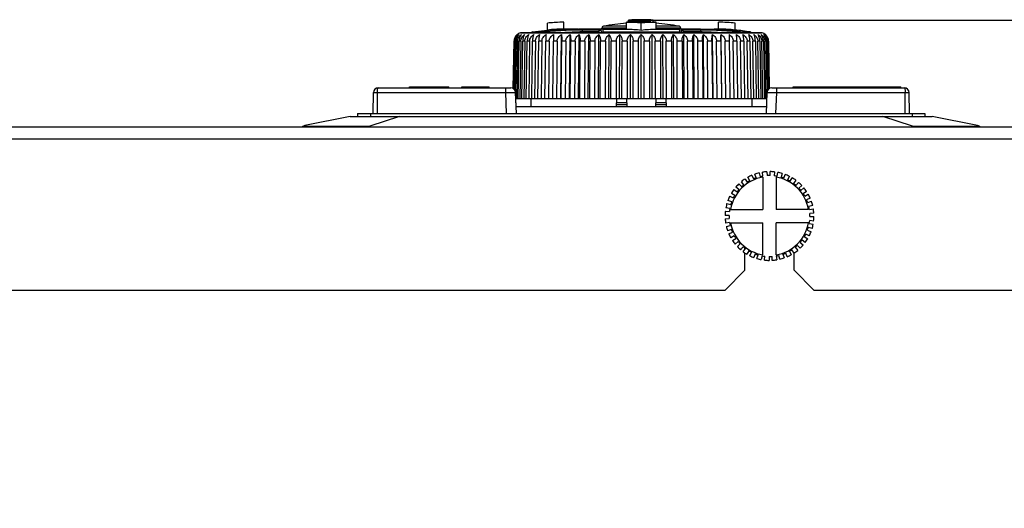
# Model space of a CAD drawing. Header units: millimetres. Extents: x 1117 to 38156, y -1945 to 7303.
# Tile 120 of 256: x 4196 to 4296, y 1199 to 1249. Entities that reach past the tile are written whole.
import ezdxf

# ---------------------------------------------------------------- set-up
doc = ezdxf.new("R2010")
doc.units = ezdxf.units.MM
doc.styles.get("Standard").update_dxf_attribs({"font": 'arial.ttf'})
doc.dimstyles.new('DIMSTYLE_1', dxfattribs={"dimtxt": 4.2, "dimasz": 3.6, "dimexe": 2.5, "dimexo": 0, "dimgap": 1.05, "dimtad": 1, "dimdsep": 46, "dimtxsty": 'Standard', "dimblk": '_FILLED', "dimblk1": '_FILLED', "dimblk2": '_FILLED', "dimcen": 0.09, "dimazin": 2, "dimtp": 0.01, "dimtm": 0.01, "dimtfac": 1, "dimtofl": 0, "dimtmove": 0, "dimatfit": 3, "dimldrblk": '_FILLED', "dimfxl": 0, "dimtolj": 1, "dimarcsym": 0})

# ---------------------------------------------------------------- blocks, each defined once
blk = doc.blocks.new('_FILLED')
at = {"color": 0, "linetype": 'ByBlock'}
blk.add_solid([(0, 0), (-1, 0.167), (-1, -0.167)], dxfattribs=at)
blk = doc.blocks.new('*D75')
at = {"color": 0, "linetype": 'Continuous', "lineweight": -2}
for p, q in [((4260.535, 1248.597), (4383.227, 1248.597)), ((4380.727, 1035.539), (4380.727, 1244.997)), ((4312.935, 1031.939), (4383.227, 1031.939))]:
    blk.add_line(p, q, dxfattribs=at)
at = {"layer": 'Defpoints', "color": 0, "linetype": 'Continuous'}
for p in [(4260.535, 1248.597), (4380.727, 1248.597), (4312.935, 1031.939)]:
    blk.add_point(p, dxfattribs=at)
at = {"color": 0, "linetype": 'Continuous', "lineweight": -2, "xscale": 3.6, "yscale": 3.6, "zscale": 3.6}
for p, rotation in [((4380.727, 1248.597), 90), ((4380.727, 1031.939), 270)]:
    blk.add_blockref('_FILLED', p, dxfattribs=dict(at, rotation=rotation))
at = {"color": 0, "linetype": 'Continuous', "insert": (4374.077, 1150.642), "char_height": 4.2, "width": 74.025, "attachment_point": 2, "rotation": 90, "line_spacing_factor": 0.9}
blk.add_mtext('\\A1;216.66', dxfattribs=at)

msp = doc.modelspace()

# ---------------------------------------------------------------- linework, layer by layer
at = {"linetype": 'Continuous'}
for p, q in [((4258.035, 1248.384), (4258.035, 1248.589)), ((4260.269, 1248.485), (4260.269, 1248.563)), ((4260.269, 1248.379), (4260.269, 1248.447)), ((4260.535, 1248.382), (4260.535, 1248.597)), ((4248.302, 1247.392), (4249.835, 1247.593)), ((4249.835, 1247.593), (4249.835, 1248.296)), ((4251.501, 1247.686), (4251.501, 1248.386)), ((4251.932, 1247.693), (4253.034, 1247.693)), ((4253.338, 1247.619), (4253.346, 1247.402)), ((4253.473, 1247.69), (4253.341, 1247.692)), ((4253.669, 1247.687), (4253.473, 1247.69)), ((4254.125, 1247.679), (4253.669, 1247.687)), ((4254.371, 1247.674), (4254.125, 1247.679)), ((4254.521, 1247.672), (4254.371, 1247.674)), ((4254.659, 1247.67), (4254.521, 1247.672)), ((4254.786, 1247.67), (4254.659, 1247.67)), ((4254.9, 1247.67), (4254.786, 1247.67)), ((4255.002, 1247.671), (4254.9, 1247.67)), ((4255.25, 1247.619), (4254.998, 1247.402)), ((4255.092, 1247.672), (4255.002, 1247.671)), ((4255.226, 1247.617), (4255.246, 1247.619)), ((4255.265, 1247.678), (4255.235, 1247.677)), ((4255.284, 1247.644), (4255.25, 1247.619)), ((4257.835, 1247.775), (4255.335, 1247.775)), ((4255.335, 1247.682), (4255.335, 1247.775)), ((4255.45, 1247.693), (4257.835, 1247.693)), ((4257.835, 1247.971), (4255.497, 1247.971)), ((4257.835, 1247.686), (4257.835, 1248.386)), ((4259.335, 1247.593), (4259.335, 1248.296)), ((4260.835, 1247.686), (4260.835, 1248.386)), ((4263.173, 1247.971), (4260.835, 1247.971)), ((4263.335, 1247.775), (4260.835, 1247.775)), ((4260.835, 1247.693), (4263.222, 1247.693)), ((4263.335, 1247.682), (4263.335, 1247.775)), ((4263.421, 1247.619), (4263.673, 1247.402)), ((4263.805, 1247.67), (4263.698, 1247.67)), ((4263.925, 1247.67), (4263.805, 1247.67)), ((4264.058, 1247.671), (4263.925, 1247.67)), ((4264.203, 1247.673), (4264.058, 1247.671)), ((4264.359, 1247.675), (4264.203, 1247.673)), ((4264.989, 1247.687), (4264.359, 1247.675)), ((4265.188, 1247.69), (4264.989, 1247.687)), ((4265.329, 1247.692), (4265.188, 1247.69)), ((4265.333, 1247.619), (4265.324, 1247.402)), ((4265.329, 1247.692), (4265.609, 1247.693)), ((4265.609, 1247.693), (4266.739, 1247.693)), ((4267.17, 1247.686), (4267.17, 1248.386)), ((4268.835, 1247.593), (4268.835, 1248.296)), ((4246.357, 1241.659), (4246.44, 1246.458)), ((4246.464, 1246.458), (4246.38, 1241.645)), ((4246.431, 1241.612), (4246.516, 1246.458)), ((4246.464, 1246.458), (4246.44, 1246.458)), ((4246.585, 1246.458), (4246.5, 1241.528)), ((4246.585, 1246.458), (4246.516, 1246.458)), ((4246.599, 1241.269), (4246.688, 1246.458)), ((4246.803, 1246.458), (4246.688, 1246.458)), ((4246.803, 1246.458), (4246.705, 1240.639)), ((4246.859, 1240.639), (4246.957, 1246.458)), ((4247.116, 1246.458), (4246.957, 1246.458)), ((4247.116, 1246.458), (4247.021, 1240.639)), ((4247.078, 1247.305), (4247.135, 1247.313)), ((4271.593, 1247.305), (4247.078, 1247.305)), ((4247.135, 1247.313), (4271.535, 1247.313)), ((4247.225, 1240.639), (4247.32, 1246.458)), ((4247.523, 1246.458), (4247.32, 1246.458)), ((4247.523, 1246.458), (4247.43, 1240.639)), ((4247.683, 1240.639), (4247.775, 1246.458)), ((4248.019, 1246.458), (4247.775, 1246.458)), ((4248.019, 1246.458), (4247.931, 1240.639)), ((4248.229, 1240.639), (4248.317, 1246.458)), ((4248.302, 1247.392), (4249.018, 1247.392)), ((4248.601, 1246.458), (4248.317, 1246.458)), ((4248.601, 1246.458), (4248.518, 1240.639)), ((4248.86, 1240.639), (4248.944, 1246.458)), ((4249.266, 1246.458), (4248.944, 1246.458)), ((4249.059, 1247.313), (4249.047, 1247.334)), ((4249.266, 1246.458), (4249.188, 1240.639)), ((4249.571, 1240.639), (4249.649, 1246.458)), ((4250.006, 1246.458), (4249.649, 1246.458)), ((4250.006, 1246.458), (4249.935, 1240.639)), ((4250.356, 1240.639), (4250.428, 1246.458)), ((4250.436, 1247.125), (4250.428, 1246.458)), ((4250.818, 1246.458), (4250.428, 1246.458)), ((4250.818, 1246.458), (4250.753, 1240.639)), ((4251.173, 1240.639), (4251.246, 1247.125)), ((4251.21, 1240.639), (4251.275, 1246.458)), ((4251.695, 1246.458), (4251.275, 1246.458)), ((4251.695, 1246.458), (4251.637, 1240.639)), ((4252.052, 1240.639), (4252.117, 1247.125)), ((4252.125, 1240.639), (4252.183, 1246.458)), ((4252.63, 1246.458), (4252.183, 1246.458)), ((4252.63, 1246.458), (4252.579, 1240.639)), ((4252.986, 1240.639), (4253.043, 1247.125)), ((4253.095, 1240.639), (4253.146, 1246.458)), ((4253.615, 1246.458), (4253.146, 1246.458)), ((4253.615, 1246.458), (4253.573, 1240.639)), ((4253.969, 1240.639), (4254.017, 1247.125)), ((4254.113, 1240.639), (4254.156, 1246.458)), ((4254.645, 1246.458), (4254.156, 1246.458)), ((4254.645, 1246.458), (4254.61, 1240.639)), ((4254.992, 1240.639), (4255.031, 1247.125)), ((4255.171, 1240.639), (4255.205, 1246.458)), ((4255.71, 1246.458), (4255.205, 1246.458)), ((4255.263, 1247.334), (4255.233, 1247.313)), ((4255.427, 1247.392), (4263.244, 1247.392)), ((4255.71, 1246.458), (4255.684, 1240.639)), ((4256.049, 1240.639), (4256.078, 1247.125)), ((4256.26, 1240.639), (4256.286, 1246.458)), ((4256.803, 1246.458), (4256.286, 1246.458)), ((4256.803, 1246.458), (4256.785, 1240.639)), ((4257.13, 1240.639), (4257.15, 1247.125)), ((4257.372, 1240.639), (4257.39, 1246.458)), ((4257.914, 1246.458), (4257.39, 1246.458)), ((4257.914, 1246.458), (4257.906, 1240.639)), ((4258.229, 1240.639), (4258.239, 1247.125)), ((4258.5, 1240.639), (4258.509, 1246.458)), ((4259.037, 1246.458), (4258.509, 1246.458)), ((4259.037, 1246.458), (4259.037, 1240.639)), ((4259.335, 1240.639), (4259.335, 1247.125)), ((4260.162, 1246.458), (4259.634, 1246.458)), ((4259.634, 1240.639), (4259.634, 1246.458)), ((4260.162, 1246.458), (4260.171, 1240.639)), ((4260.442, 1240.639), (4260.432, 1247.125)), ((4261.281, 1246.458), (4260.756, 1246.458)), ((4260.765, 1240.639), (4260.756, 1246.458)), ((4261.281, 1246.458), (4261.299, 1240.639)), ((4261.54, 1240.639), (4261.521, 1247.125)), ((4262.385, 1246.458), (4261.868, 1246.458)), ((4261.886, 1240.639), (4261.868, 1246.458)), ((4262.385, 1246.458), (4262.411, 1240.639)), ((4262.622, 1240.639), (4262.593, 1247.125)), ((4263.466, 1246.458), (4262.961, 1246.458)), ((4262.987, 1240.639), (4262.961, 1246.458)), ((4263.438, 1247.313), (4263.408, 1247.334)), ((4263.466, 1246.458), (4263.5, 1240.639)), ((4263.678, 1240.639), (4263.64, 1247.125)), ((4264.515, 1246.458), (4264.026, 1246.458)), ((4264.061, 1240.639), (4264.026, 1246.458)), ((4264.515, 1246.458), (4264.558, 1240.639)), ((4264.702, 1240.639), (4264.654, 1247.125)), ((4265.525, 1246.458), (4265.055, 1246.458)), ((4265.098, 1240.639), (4265.055, 1246.458)), ((4265.525, 1246.458), (4265.575, 1240.639)), ((4265.685, 1240.639), (4265.628, 1247.125)), ((4266.487, 1246.458), (4266.041, 1246.458)), ((4266.092, 1240.639), (4266.041, 1246.458)), ((4266.487, 1246.458), (4266.546, 1240.639)), ((4266.619, 1240.639), (4266.554, 1247.125)), ((4267.396, 1246.458), (4266.976, 1246.458)), ((4267.034, 1240.639), (4266.976, 1246.458)), ((4267.396, 1246.458), (4267.461, 1240.639)), ((4267.498, 1240.639), (4267.425, 1247.125)), ((4268.243, 1246.458), (4267.853, 1246.458)), ((4267.918, 1240.639), (4267.853, 1246.458)), ((4268.234, 1247.125), (4268.314, 1240.639)), ((4269.022, 1246.458), (4268.664, 1246.458)), ((4268.736, 1240.639), (4268.664, 1246.458)), ((4269.022, 1246.458), (4269.1, 1240.639)), ((4269.727, 1246.458), (4269.405, 1246.458)), ((4269.483, 1240.639), (4269.405, 1246.458)), ((4269.624, 1247.334), (4269.612, 1247.313)), ((4269.653, 1247.392), (4270.368, 1247.392)), ((4269.727, 1246.458), (4269.811, 1240.639)), ((4270.354, 1246.458), (4270.069, 1246.458)), ((4270.153, 1240.639), (4270.069, 1246.458)), ((4270.354, 1246.458), (4270.442, 1240.639)), ((4270.896, 1246.458), (4270.652, 1246.458)), ((4270.74, 1240.639), (4270.652, 1246.458)), ((4270.896, 1246.458), (4270.988, 1240.639)), ((4271.351, 1246.458), (4271.148, 1246.458)), ((4271.24, 1240.639), (4271.148, 1246.458)), ((4271.351, 1246.458), (4271.446, 1240.639)), ((4271.593, 1247.305), (4271.535, 1247.313)), ((4271.714, 1246.458), (4271.555, 1246.458)), ((4271.65, 1240.639), (4271.555, 1246.458)), ((4271.714, 1246.458), (4271.812, 1240.639)), ((4271.983, 1246.458), (4271.868, 1246.458)), ((4271.966, 1240.639), (4271.868, 1246.458)), ((4271.983, 1246.458), (4272.072, 1241.269)), ((4272.155, 1246.458), (4272.086, 1246.458)), ((4272.171, 1241.528), (4272.086, 1246.458)), ((4272.155, 1246.458), (4272.24, 1241.612)), ((4272.23, 1246.458), (4272.207, 1246.458)), ((4272.291, 1241.645), (4272.207, 1246.458)), ((4272.23, 1246.458), (4272.314, 1241.659)), ((4232.69, 1241.739), (4246.1, 1241.739)), ((4235.856, 1241.839), (4239.835, 1241.839)), ((4235.856, 1241.739), (4235.856, 1241.839)), ((4236.856, 1241.739), (4236.856, 1241.839)), ((4237.435, 1241.739), (4237.435, 1241.839)), ((4238.235, 1241.739), (4238.235, 1241.839)), ((4239.835, 1241.739), (4239.835, 1241.839)), ((4241.135, 1241.839), (4243.935, 1241.839)), ((4241.135, 1241.739), (4241.135, 1241.839)), ((4243.935, 1241.739), (4243.935, 1241.839)), ((4245.6, 1241.248), (4245.6, 1241.739)), ((4272.571, 1241.739), (4285.981, 1241.739)), ((4273.071, 1241.248), (4273.071, 1241.739)), ((4274.735, 1241.839), (4285.644, 1241.839)), ((4274.735, 1241.739), (4274.735, 1241.839)), ((4277.535, 1241.739), (4277.535, 1241.839)), ((4278.585, 1241.739), (4278.585, 1241.839)), ((4283.085, 1241.739), (4283.085, 1241.839)), ((4283.599, 1241.739), (4283.599, 1241.839)), ((4283.742, 1241.739), (4283.742, 1241.839)), ((4284.092, 1241.739), (4284.092, 1241.839)), ((4284.337, 1241.739), (4284.337, 1241.839)), ((4285.031, 1241.739), (4285.031, 1241.839)), ((4285.358, 1241.739), (4285.358, 1241.839)), ((4285.644, 1241.739), (4285.644, 1241.839)), ((4232.154, 1239.139), (4232.19, 1241.248)), ((4232.19, 1241.248), (4245.6, 1241.248)), ((4232.585, 1239.139), (4232.585, 1241.248)), ((4245.681, 1239.139), (4245.6, 1241.248)), ((4246.681, 1239.139), (4246.6, 1241.258)), ((4246.654, 1239.839), (4246.624, 1240.64)), ((4246.624, 1240.639), (4272.047, 1240.639)), ((4248.135, 1240.639), (4248.135, 1239.839)), ((4256.835, 1240.639), (4256.807, 1239.839)), ((4257.835, 1240.639), (4257.863, 1239.839)), ((4260.807, 1239.839), (4260.835, 1240.639)), ((4261.835, 1240.639), (4261.863, 1239.839)), ((4270.535, 1240.639), (4270.535, 1239.839)), ((4272.071, 1241.258), (4271.99, 1239.139)), ((4272.99, 1239.139), (4273.071, 1241.248)), ((4273.071, 1241.248), (4286.481, 1241.248)), ((4286.085, 1239.139), (4286.085, 1241.248)), ((4286.517, 1239.139), (4286.481, 1241.248)), ((4246.654, 1239.839), (4272.017, 1239.839)), ((4256.814, 1240.039), (4257.856, 1240.039)), ((4256.821, 1240.239), (4257.849, 1240.239)), ((4260.814, 1240.039), (4261.856, 1240.039)), ((4260.821, 1240.239), (4261.849, 1240.239)), ((4229.835, 1238.839), (4225.248, 1237.921)), ((4229.835, 1238.839), (4288.835, 1238.839)), ((4230.585, 1239.139), (4288.085, 1239.139)), ((4230.585, 1239.139), (4230.585, 1238.839)), ((4234.835, 1238.839), (4231.835, 1237.839)), ((4231.885, 1239.139), (4231.885, 1238.839)), ((4286.835, 1237.839), (4283.835, 1238.839)), ((4286.785, 1239.139), (4286.785, 1238.839)), ((4288.085, 1239.139), (4288.085, 1238.839)), ((4293.423, 1237.921), (4288.835, 1238.839)), ((4313.135, 1237.739), (4164.468, 1237.739)), ((4225.344, 1237.839), (4231.835, 1237.839)), ((4227.842, 1237.739), (4227.843, 1237.839)), ((4286.835, 1237.839), (4293.327, 1237.839)), ((4290.829, 1237.739), (4290.828, 1237.839)), ((4313.135, 1236.539), (4164.468, 1236.539)), ((4269.851, 1232.491), (4270.072, 1232.157)), ((4270.328, 1232.314), (4270.132, 1232.662)), ((4270.54, 1232.865), (4270.7, 1232.498)), ((4270.979, 1232.608), (4270.846, 1232.985)), ((4271.284, 1233.114), (4271.377, 1232.725)), ((4271.671, 1232.785), (4271.607, 1233.179)), ((4271.66, 1232.681), (4271.66, 1229.414)), ((4272.06, 1233.23), (4272.084, 1232.831)), ((4272.384, 1232.839), (4272.389, 1233.239)), ((4272.844, 1233.21), (4272.798, 1232.813)), ((4273.01, 1232.681), (4273.01, 1229.414)), ((4273.095, 1232.768), (4273.169, 1233.161)), ((4273.612, 1233.054), (4273.499, 1232.67)), ((4273.783, 1232.575), (4273.924, 1232.949)), ((4274.342, 1232.767), (4274.164, 1232.409)), ((4274.427, 1232.265), (4274.631, 1232.609)), ((4269.226, 1231.411), (4268.923, 1231.672)), ((4269.237, 1232.002), (4269.512, 1231.712)), ((4269.737, 1231.911), (4269.484, 1232.22)), ((4275.011, 1232.357), (4274.773, 1232.035)), ((4275.008, 1231.848), (4275.269, 1232.152)), ((4275.599, 1231.837), (4275.309, 1231.562)), ((4275.507, 1231.337), (4275.817, 1231.59)), ((4268.308, 1230.746), (4268.666, 1230.567)), ((4268.809, 1230.831), (4268.465, 1231.035)), ((4268.717, 1231.415), (4269.039, 1231.177)), ((4276.087, 1231.224), (4275.754, 1231.003)), ((4275.91, 1230.747), (4276.259, 1230.943)), ((4276.462, 1230.534), (4276.095, 1230.375)), ((4268.306, 1229.499), (4267.913, 1229.573)), ((4268.02, 1230.016), (4268.404, 1229.902)), ((4268.5, 1230.187), (4268.125, 1230.328)), ((4276.204, 1230.095), (4276.582, 1230.228)), ((4276.711, 1229.791), (4276.322, 1229.697)), ((4268.236, 1228.787), (4267.836, 1228.792)), ((4267.844, 1228.463), (4268.243, 1228.487)), ((4267.864, 1229.247), (4268.262, 1229.202)), ((4268.393, 1229.414), (4271.66, 1229.414)), ((4276.278, 1229.414), (4273.01, 1229.414)), ((4276.381, 1229.403), (4276.776, 1229.468)), ((4276.827, 1229.015), (4276.428, 1228.99)), ((4276.435, 1228.69), (4276.835, 1228.686)), ((4268.29, 1228.075), (4267.895, 1228.01)), ((4267.96, 1227.687), (4268.349, 1227.781)), ((4268.393, 1228.064), (4271.66, 1228.064)), ((4271.66, 1224.796), (4271.66, 1228.064)), ((4276.278, 1228.064), (4273.01, 1228.064)), ((4273.01, 1224.796), (4273.01, 1228.064)), ((4276.65, 1227.462), (4276.267, 1227.575)), ((4276.364, 1227.979), (4276.758, 1227.905)), ((4276.807, 1228.231), (4276.409, 1228.276)), ((4268.466, 1227.382), (4268.089, 1227.25)), ((4268.209, 1226.943), (4268.576, 1227.103)), ((4268.761, 1226.731), (4268.412, 1226.535)), ((4275.862, 1226.647), (4276.206, 1226.443)), ((4276.363, 1226.732), (4276.005, 1226.91)), ((4276.171, 1227.291), (4276.546, 1227.15)), ((4268.584, 1226.254), (4268.917, 1226.475)), ((4269.164, 1226.141), (4268.854, 1225.887)), ((4269.072, 1225.64), (4269.362, 1225.916)), ((4269.663, 1225.629), (4269.402, 1225.326)), ((4269.835, 1225.358), (4269.835, 1225.489)), ((4274.934, 1225.567), (4275.187, 1225.258)), ((4275.434, 1225.475), (4275.158, 1225.766)), ((4275.445, 1226.066), (4275.748, 1225.806)), ((4275.954, 1226.063), (4275.632, 1226.301)), ((4269.66, 1225.121), (4269.898, 1225.442)), ((4269.835, 1223.239), (4269.835, 1224.998)), ((4270.244, 1225.213), (4270.039, 1224.869)), ((4270.329, 1224.711), (4270.507, 1225.069)), ((4270.888, 1224.903), (4270.746, 1224.529)), ((4271.059, 1224.424), (4271.172, 1224.807)), ((4271.576, 1224.71), (4271.502, 1224.317)), ((4271.827, 1224.268), (4271.872, 1224.665)), ((4272.287, 1224.639), (4272.282, 1224.239)), ((4272.611, 1224.247), (4272.587, 1224.647)), ((4273, 1224.693), (4273.064, 1224.298)), ((4273.387, 1224.363), (4273.294, 1224.752)), ((4273.692, 1224.87), (4273.824, 1224.492)), ((4274.131, 1224.613), (4273.971, 1224.979)), ((4274.343, 1225.164), (4274.539, 1224.815)), ((4274.82, 1224.987), (4274.599, 1225.321)), ((4274.835, 1223.239), (4274.835, 1224.987)), ((4267.835, 1221.239), (4269.835, 1223.239)), ((4274.835, 1223.239), (4276.835, 1221.239)), ((4180.835, 1221.239), (4267.835, 1221.239)), ((4276.835, 1221.239), (4313.135, 1221.239))]:
    msp.add_line(p, q, dxfattribs=at)
for points in [[(4255.235, 1247.677), (4255.204, 1247.676), (4255.169, 1247.674), (4255.132, 1247.673), (4255.092, 1247.672)], [(4255.377, 1247.685), (4255.365, 1247.684), (4255.35, 1247.683), (4255.333, 1247.682), (4255.313, 1247.681), (4255.29, 1247.679), (4255.264, 1247.678)], [(4255.333, 1247.682), (4255.313, 1247.681), (4255.29, 1247.679), (4255.265, 1247.678)], [(4255.45, 1247.693), (4255.412, 1247.691), (4255.323, 1247.665), (4255.284, 1247.644)], [(4263.421, 1247.619), (4263.375, 1247.652), (4263.265, 1247.69), (4263.222, 1247.693)], [(4263.698, 1247.67), (4263.603, 1247.672), (4263.56, 1247.673), (4263.52, 1247.674), (4263.483, 1247.675), (4263.45, 1247.676), (4263.419, 1247.677), (4263.392, 1247.679), (4263.367, 1247.68), (4263.345, 1247.681), (4263.327, 1247.682), (4263.311, 1247.684), (4263.298, 1247.685), (4263.288, 1247.686), (4263.281, 1247.686), (4263.28, 1247.686)]]:
    msp.add_lwpolyline(points, dxfattribs=at)
for centre, radius, start, end in [((4259.262, 1233.499), 15.14, 92.90203, 94.64643), ((4259.335, 1228.139), 20.472, 86.63955, 93.64085), ((4259.335, 1228.139), 20.368, 87.37155, 93.65947), ((4259.335, 1228.139), 20.33, 87.36662, 93.66634), ((4259.423, 1233.707), 14.931, 91.75907, 93.89779), ((4259.335, 1228.139), 20.486, 86.64186, 92.59541), ((4259.261, 1233.518), 15.12, 90.7957, 92.90183), ((4259.422, 1233.721), 14.917, 90.33326, 91.75873), ((4259.422, 1233.724), 14.915, 89.11036, 90.33316), ((4259.422, 1233.707), 14.931, 85.72207, 89.10936), ((4259.335, 1228.139), 20.446, 86.63525, 87.38158), ((4251.721, 1227.889), 20.494, 93.42993, 95.27982), ((4251.746, 1227.523), 20.161, 93.15714, 95.43763), ((4251.841, 1226.009), 22.378, 93.08889, 93.4489), ((4252.013, 1222.45), 25.941, 91.13025, 93.04388), ((4251.888, 1225.166), 22.522, 92.81657, 93.18721), ((4252.032, 1221.947), 25.745, 91.18003, 92.78408), ((4251.932, 1225.693), 22, 90, 91.12245), ((4253.022, 1219.137), 28.557, 90.07396, 92.14296), ((4253.033, 1216.508), 31.185, 89.43456, 89.99807), ((4255.535, 1247.775), 0.2, 100.95278, 180), ((4259.335, 1228.139), 20.2, 94.26124, 100.95278), ((4259.335, 1228.139), 20.2, 79.04722, 85.73875), ((4263.135, 1247.775), 0.2, 0, 79.04722), ((4266.739, 1225.693), 22, 88.87755, 90), ((4266.658, 1222.45), 25.941, 86.95612, 88.86975), ((4266.639, 1221.947), 25.745, 87.21581, 88.81998), ((4266.783, 1225.166), 22.522, 86.81278, 87.18331), ((4266.925, 1227.583), 20.802, 84.73055, 86.94036), ((4266.925, 1227.523), 20.161, 84.56237, 86.84286), ((4266.739, 1225.693), 22, 80.50327, 84.53086), ((4247.351, 1246.442), 0.91, 178.55489, 178.99961), ((4247.364, 1246.442), 0.923, 168.92261, 178.44704), ((4247.361, 1246.442), 0.921, 168.9098, 178.55492), ((4247.355, 1246.443), 0.915, 165.55468, 168.89139), ((4247.304, 1246.444), 0.84, 178.65528, 179.00345), ((4247.349, 1246.445), 0.908, 157.78564, 165.56268), ((4247.343, 1246.447), 0.902, 153.78632, 157.77004), ((4247.526, 1246.441), 1.011, 171.46308, 179.00424), ((4247.513, 1246.443), 0.998, 169.88594, 171.45412), ((4247.505, 1246.444), 0.99, 164.11154, 169.89512), ((4247.333, 1246.452), 0.891, 145.80424, 153.79), ((4247.491, 1246.448), 0.975, 162.19478, 164.09983), ((4247.473, 1246.454), 0.956, 156.13313, 162.20734), ((4247.371, 1246.445), 0.787, 178.23315, 179.01454), ((4247.327, 1246.456), 0.884, 142.29427, 145.78939), ((4247.456, 1246.461), 0.938, 155.37005, 156.11532), ((4247.439, 1246.47), 0.918, 148.60887, 155.38936), ((4247.323, 1246.459), 0.878, 130.66947, 142.30071), ((4247.323, 1246.459), 0.878, 130.66702, 142.30348), ((4247.419, 1246.481), 0.896, 147.35425, 148.58405), ((4247.403, 1246.492), 0.876, 140.96382, 147.37109), ((4247.387, 1246.504), 0.857, 139.80247, 140.94181), ((4247.375, 1246.515), 0.84, 133.36063, 139.81721), ((4247.337, 1246.443), 0.9, 106.72489, 130.66532), ((4248.335, 1247.195), 0.2, 99.49673, 143.33926), ((4255.48, 1175.507), 71.927, 91.69973, 93.3041), ((4270.335, 1247.195), 0.2, 36.66074, 80.50327), ((4271.334, 1246.443), 0.9, 49.33468, 73.27511), ((4271.296, 1246.515), 0.84, 40.18275, 46.63925), ((4271.348, 1246.459), 0.878, 37.69926, 49.33053), ((4271.348, 1246.459), 0.878, 37.6965, 49.33298), ((4271.283, 1246.503), 0.857, 39.05893, 40.19762), ((4271.268, 1246.492), 0.876, 32.62806, 39.03729), ((4271.252, 1246.481), 0.896, 31.41461, 32.64445), ((4271.232, 1246.47), 0.918, 24.6106, 31.39156), ((4271.344, 1246.456), 0.884, 34.21058, 37.7057), ((4271.216, 1246.462), 0.936, 23.8814, 24.62815), ((4271.197, 1246.454), 0.957, 17.7965, 23.86412), ((4271.337, 1246.451), 0.892, 26.21916, 34.19807), ((4271.299, 1246.445), 0.788, 0.9854, 1.71326), ((4271.183, 1246.449), 0.971, 15.89537, 17.80848), ((4271.165, 1246.444), 0.99, 10.10733, 15.88573), ((4271.332, 1246.449), 0.897, 22.20855, 26.21423), ((4271.161, 1246.443), 0.995, 8.54146, 10.11462), ((4271.144, 1246.441), 1.011, 0.99843, 8.53514), ((4271.319, 1246.444), 0.911, 14.45361, 22.2046), ((4271.324, 1246.445), 0.906, 11.08272, 14.45206), ((4271.307, 1246.442), 0.923, 1.55296, 11.07741), ((4271.326, 1246.443), 0.904, 1.0005, 1.54128), ((4232.69, 1241.239), 0.5, 90.0142, 179), ((4246.1, 1241.239), 0.5, 2.17632, 90), ((4272.571, 1241.239), 0.5, 90, 177.82372), ((4285.981, 1241.239), 0.5, 1, 89.9858), ((4225.346, 1237.431), 0.5, 101.30993, 141.97736), ((4225.344, 1237.339), 0.5, 90, 126.80621), ((4293.327, 1237.339), 0.5, 53.19379, 90), ((4293.325, 1237.431), 0.5, 38.02264, 78.69007), ((4272.335, 1228.739), 4, 99.71515, 170.28485), ((4272.335, 1228.739), 4.5, 123.5153, 129.32199), ((4272.335, 1228.739), 4.5, 113.5153, 119.32199), ((4272.335, 1228.739), 4.1, 109.32199, 113.5153), ((4272.335, 1228.739), 4.5, 103.5153, 109.32199), ((4272.335, 1228.739), 4.1, 99.32199, 103.5153), ((4272.335, 1228.739), 4.5, 93.5153, 99.32199), ((4272.335, 1228.739), 4.1, 89.32199, 93.5153), ((4272.335, 1228.739), 4.5, 83.5153, 89.32199), ((4272.335, 1228.739), 4.1, 79.32199, 83.5153), ((4272.335, 1228.739), 4, 9.71515, 80.28485), ((4272.335, 1228.739), 4.5, 73.5153, 79.32199), ((4272.335, 1228.739), 4.1, 69.32199, 73.5153), ((4272.335, 1228.739), 4.5, 63.5153, 69.32199), ((4272.335, 1228.739), 4.5, 53.5153, 59.32199), ((4272.335, 1228.739), 4.5, 133.5153, 139.32199), ((4272.335, 1228.739), 4.1, 129.32199, 133.5153), ((4272.335, 1228.739), 4.1, 119.32199, 123.5153), ((4272.335, 1228.739), 4.1, 59.32199, 63.5153), ((4272.335, 1228.739), 4.1, 49.32199, 53.5153), ((4272.335, 1228.739), 4.5, 43.5153, 49.32199), ((4272.335, 1228.739), 4.1, 39.32199, 43.5153), ((4272.335, 1228.739), 4.5, 33.5153, 39.32199), ((4272.335, 1228.739), 4.5, 153.5153, 159.32199), ((4272.335, 1228.739), 4.5, 143.5153, 149.32199), ((4272.335, 1228.739), 4.1, 149.32199, 153.5153), ((4272.335, 1228.739), 4.1, 139.32199, 143.5153), ((4272.335, 1228.739), 4.1, 29.32199, 33.5153), ((4272.335, 1228.739), 4.5, 23.5153, 29.32199), ((4272.335, 1228.739), 4.5, 163.5153, 169.32199), ((4272.335, 1228.739), 4.1, 169.32199, 173.5153), ((4272.335, 1228.739), 4.1, 159.32199, 163.5153), ((4272.335, 1228.739), 4.1, 19.32199, 23.5153), ((4272.335, 1228.739), 4.1, 9.32199, 13.5153), ((4272.335, 1228.739), 4.5, 13.5153, 19.32199), ((4272.335, 1228.739), 4.5, 173.5153, 179.32199), ((4272.335, 1228.739), 4.1, 179.32199, 183.5153), ((4272.335, 1228.739), 4.1, 359.32199, 3.5153), ((4272.335, 1228.739), 4.5, 3.5153, 9.32199), ((4272.335, 1228.739), 4.5, 353.5153, 359.32199), ((4272.335, 1228.739), 4.5, 183.5153, 189.32199), ((4272.335, 1228.739), 4.5, 193.5153, 199.32199), ((4272.335, 1228.739), 4.1, 189.32199, 193.5153), ((4272.335, 1228.739), 4, 189.71515, 260.28485), ((4272.335, 1228.739), 4, 279.71515, 350.28485), ((4272.335, 1228.739), 4.1, 339.32199, 343.5153), ((4272.335, 1228.739), 4.1, 349.32199, 353.5153), ((4272.335, 1228.739), 4.5, 343.5153, 349.32199), ((4272.335, 1228.739), 4.5, 203.5153, 209.32199), ((4272.335, 1228.739), 4.1, 199.32199, 203.5153), ((4272.335, 1228.739), 4.1, 209.32199, 213.5153), ((4272.335, 1228.739), 4.1, 329.32199, 333.5153), ((4272.335, 1228.739), 4.5, 333.5153, 339.32199), ((4272.335, 1228.739), 4.5, 213.5153, 219.32199), ((4272.335, 1228.739), 4.5, 223.5153, 229.32199), ((4272.335, 1228.739), 4.1, 219.32199, 223.5153), ((4272.335, 1228.739), 4.1, 229.32199, 233.5153), ((4272.335, 1228.739), 4.1, 309.32199, 313.5153), ((4272.335, 1228.739), 4.5, 313.5153, 319.32199), ((4272.335, 1228.739), 4.1, 319.32199, 323.5153), ((4272.335, 1228.739), 4.5, 323.5153, 329.32199), ((4272.335, 1228.739), 4.5, 233.5153, 239.32199), ((4272.335, 1228.739), 4.1, 239.32199, 243.5153), ((4272.335, 1228.739), 4.5, 243.5153, 249.32199), ((4272.335, 1228.739), 4.1, 249.32199, 253.5153), ((4272.335, 1228.739), 4.1, 259.32199, 263.5153), ((4272.335, 1228.739), 4.1, 269.32199, 273.5153), ((4272.335, 1228.739), 4.1, 279.32199, 283.5153), ((4272.335, 1228.739), 4.5, 283.5153, 289.32199), ((4272.335, 1228.739), 4.1, 289.32199, 293.5153), ((4272.335, 1228.739), 4.5, 293.5153, 299.32199), ((4272.335, 1228.739), 4.1, 299.32199, 303.5153), ((4272.335, 1228.739), 4.5, 303.5153, 309.32199), ((4272.335, 1228.739), 4.5, 253.5153, 259.32199), ((4272.335, 1228.739), 4.5, 263.5153, 269.32199), ((4272.335, 1228.739), 4.5, 273.5153, 279.32199)]:
    msp.add_arc(centre, radius, start, end, dxfattribs=at)
for points in [[(4249.018, 1247.392), (4249.989, 1247.545), (4250.971, 1247.636), (4251.954, 1247.673)], [(4249.047, 1247.334), (4250.467, 1247.531), (4251.905, 1247.616), (4253.338, 1247.619)], [(4257.835, 1248.386), (4258.336, 1248.381), (4258.836, 1248.373), (4259.335, 1248.356)], [(4259.335, 1248.296), (4258.837, 1248.348), (4258.336, 1248.375), (4257.835, 1248.386)], [(4257.835, 1247.686), (4258.336, 1247.674), (4258.837, 1247.646), (4259.335, 1247.593)], [(4259.335, 1248.356), (4259.835, 1248.373), (4260.335, 1248.381), (4260.835, 1248.386)], [(4260.835, 1248.386), (4260.335, 1248.375), (4259.834, 1248.348), (4259.335, 1248.296)], [(4259.335, 1247.593), (4259.834, 1247.646), (4260.335, 1247.674), (4260.835, 1247.686)], [(4265.333, 1247.619), (4266.766, 1247.618), (4268.204, 1247.531), (4269.624, 1247.334)], [(4265.637, 1247.693), (4266.979, 1247.693), (4268.327, 1247.601), (4269.653, 1247.392)], [(4249.047, 1247.334), (4249.031, 1247.33), (4249.015, 1247.323), (4249, 1247.316)], [(4255.263, 1247.334), (4255.309, 1247.369), (4255.369, 1247.39), (4255.427, 1247.392)], [(4263.244, 1247.392), (4263.302, 1247.39), (4263.362, 1247.369), (4263.408, 1247.334)], [(4269.624, 1247.334), (4269.64, 1247.33), (4269.656, 1247.323), (4269.671, 1247.316)]]:
    msp.add_open_spline(points, degree=3, dxfattribs=at)
for points, knots in [([(4253.341, 1247.692), (4253.341, 1247.692), (4253.341, 1247.689), (4253.34, 1247.687), (4253.34, 1247.68), (4253.339, 1247.668), (4253.339, 1247.647), (4253.338, 1247.63), (4253.338, 1247.619)], [0, 0, 0, 0, 0.016753, 0.065586, 0.146364, 0.258539, 0.573491, 1, 1, 1, 1]), ([(4253.338, 1247.619), (4253.751, 1247.618), (4254.307, 1247.605), (4254.936, 1247.607), (4255.152, 1247.613), (4255.226, 1247.617)], [0, 0, 0, 0, 0.656713, 0.882587, 1, 1, 1, 1]), ([(4255.246, 1247.619), (4255.247, 1247.619), (4255.248, 1247.619), (4255.25, 1247.619), (4255.25, 1247.619)], [0, 0, 0, 0, 0.7307, 1, 1, 1, 1]), ([(4255.25, 1247.619), (4255.251, 1247.619), (4255.25, 1247.615), (4255.25, 1247.613), (4255.25, 1247.61)], [0, 0, 0, 0, 0.275606, 1, 1, 1, 1]), ([(4255.25, 1247.61), (4255.25, 1247.581), (4255.256, 1247.489), (4255.259, 1247.397), (4255.263, 1247.334)], [0, 0, 0, 0, 0.314441, 1, 1, 1, 1]), ([(4255.45, 1247.693), (4255.451, 1247.693), (4255.452, 1247.685), (4255.452, 1247.674), (4255.452, 1247.65), (4255.45, 1247.618), (4255.446, 1247.576), (4255.439, 1247.5), (4255.432, 1247.437), (4255.427, 1247.392)], [0, 0, 0, 0, 0.015087, 0.058461, 0.132417, 0.238375, 0.377391, 0.55025, 1, 1, 1, 1]), ([(4263.244, 1247.392), (4263.239, 1247.437), (4263.232, 1247.5), (4263.225, 1247.576), (4263.221, 1247.618), (4263.219, 1247.65), (4263.218, 1247.674), (4263.219, 1247.685), (4263.22, 1247.693), (4263.222, 1247.693)], [0, 0, 0, 0, 0.449532, 0.622287, 0.761159, 0.866999, 0.940884, 0.984205, 1, 1, 1, 1]), ([(4263.408, 1247.334), (4263.411, 1247.375), (4263.415, 1247.444), (4263.417, 1247.524), (4263.419, 1247.57), (4263.419, 1247.596), (4263.422, 1247.611), (4263.421, 1247.618)], [0, 0, 0, 0, 0.428375, 0.733005, 0.841099, 0.921039, 1, 1, 1, 1]), ([(4263.421, 1247.619), (4263.421, 1247.619), (4263.424, 1247.619), (4263.435, 1247.617), (4263.445, 1247.617), (4263.453, 1247.617)], [0, 0, 0, 0, 0.069107, 0.260002, 1, 1, 1, 1]), ([(4263.421, 1247.618), (4263.421, 1247.618), (4263.421, 1247.619), (4263.421, 1247.619), (4263.421, 1247.619)], [0, 0, 0, 0, 0.580507, 1, 1, 1, 1]), ([(4263.453, 1247.617), (4263.53, 1247.613), (4263.749, 1247.607), (4264.376, 1247.606), (4264.925, 1247.618), (4265.333, 1247.619)], [0, 0, 0, 0, 0.123001, 0.349997, 1, 1, 1, 1]), ([(4265.329, 1247.692), (4265.33, 1247.692), (4265.33, 1247.689), (4265.33, 1247.687), (4265.331, 1247.68), (4265.331, 1247.668), (4265.332, 1247.647), (4265.333, 1247.63), (4265.333, 1247.619)], [0, 0, 0, 0, 0.017114, 0.066039, 0.146834, 0.258978, 0.573766, 1, 1, 1, 1]), ([(4246.464, 1246.463), (4246.467, 1246.596), (4246.534, 1246.852), (4246.704, 1247.05), (4246.798, 1247.125)], [0, 0, 0, 0, 0.524189, 1, 1, 1, 1]), ([(4246.585, 1246.469), (4246.589, 1246.601), (4246.664, 1246.859), (4246.843, 1247.052), (4246.942, 1247.125)], [0, 0, 0, 0, 0.518212, 1, 1, 1, 1]), ([(4246.942, 1247.125), (4246.866, 1247.046), (4246.736, 1246.834), (4246.69, 1246.59), (4246.688, 1246.458)], [0, 0, 0, 0, 0.454702, 1, 1, 1, 1]), ([(4246.803, 1246.458), (4246.805, 1246.593), (4246.885, 1246.859), (4247.075, 1247.052), (4247.179, 1247.125)], [0, 0, 0, 0, 0.513023, 1, 1, 1, 1]), ([(4247.179, 1247.125), (4247.147, 1247.087), (4247.015, 1246.89), (4246.96, 1246.645), (4246.957, 1246.458)], [0, 0, 0, 0, 0.210668, 1, 1, 1, 1]), ([(4247.116, 1246.458), (4247.118, 1246.594), (4247.204, 1246.862), (4247.401, 1247.052), (4247.509, 1247.125)], [0, 0, 0, 0, 0.508535, 1, 1, 1, 1]), ([(4247.509, 1247.125), (4247.45, 1247.041), (4247.355, 1246.823), (4247.322, 1246.589), (4247.32, 1246.458)], [0, 0, 0, 0, 0.439835, 1, 1, 1, 1]), ([(4247.523, 1246.458), (4247.524, 1246.527), (4247.547, 1246.665), (4247.666, 1246.91), (4247.818, 1247.053), (4247.93, 1247.125)], [0, 0, 0, 0, 0.254792, 0.50733, 1, 1, 1, 1]), ([(4247.93, 1247.125), (4247.88, 1247.039), (4247.803, 1246.819), (4247.777, 1246.589), (4247.775, 1246.458)], [0, 0, 0, 0, 0.433009, 1, 1, 1, 1]), ([(4248.019, 1246.458), (4248.02, 1246.527), (4248.044, 1246.665), (4248.166, 1246.911), (4248.323, 1247.053), (4248.436, 1247.125)], [0, 0, 0, 0, 0.252845, 0.50457, 1, 1, 1, 1]), ([(4248.436, 1247.125), (4248.398, 1247.037), (4248.339, 1246.815), (4248.319, 1246.588), (4248.317, 1246.458)], [0, 0, 0, 0, 0.427144, 1, 1, 1, 1]), ([(4248.601, 1246.458), (4248.602, 1246.527), (4248.627, 1246.665), (4248.752, 1246.912), (4248.911, 1247.054), (4249.026, 1247.125)], [0, 0, 0, 0, 0.25152, 0.502618, 1, 1, 1, 1]), ([(4249.018, 1247.392), (4248.983, 1247.386), (4248.937, 1247.361), (4248.906, 1247.324), (4248.899, 1247.314)], [0, 0, 0, 0, 0.743199, 1, 1, 1, 1]), ([(4248.982, 1246.922), (4248.976, 1246.888), (4248.955, 1246.734), (4248.945, 1246.579), (4248.944, 1246.458)], [0, 0, 0, 0, 0.221836, 1, 1, 1, 1]), ([(4249.026, 1247.125), (4249.022, 1247.111), (4249.004, 1247.044), (4248.99, 1246.975), (4248.982, 1246.922)], [0, 0, 0, 0, 0.218341, 1, 1, 1, 1]), ([(4249.018, 1247.392), (4249.025, 1247.39), (4249.036, 1247.367), (4249.043, 1247.348), (4249.047, 1247.334)], [0, 0, 0, 0, 0.327203, 1, 1, 1, 1]), ([(4249.266, 1246.458), (4249.267, 1246.527), (4249.291, 1246.666), (4249.417, 1246.913), (4249.578, 1247.054), (4249.695, 1247.125)], [0, 0, 0, 0, 0.250728, 0.501466, 1, 1, 1, 1]), ([(4249.695, 1247.125), (4249.68, 1247.033), (4249.659, 1246.811), (4249.651, 1246.588), (4249.649, 1246.458)], [0, 0, 0, 0, 0.419392, 1, 1, 1, 1]), ([(4250.006, 1246.458), (4250.007, 1246.527), (4250.032, 1246.666), (4250.158, 1246.913), (4250.32, 1247.054), (4250.436, 1247.125)], [0, 0, 0, 0, 0.250504, 0.50112, 1, 1, 1, 1]), ([(4250.818, 1246.458), (4250.819, 1246.527), (4250.843, 1246.665), (4250.969, 1246.913), (4251.129, 1247.054), (4251.246, 1247.125)], [0, 0, 0, 0, 0.25085, 0.501583, 1, 1, 1, 1]), ([(4251.246, 1247.125), (4251.258, 1247.033), (4251.274, 1246.81), (4251.277, 1246.588), (4251.275, 1246.458)], [0, 0, 0, 0, 0.419001, 1, 1, 1, 1]), ([(4251.695, 1246.458), (4251.696, 1246.527), (4251.719, 1246.665), (4251.843, 1246.912), (4252.002, 1247.054), (4252.117, 1247.125)], [0, 0, 0, 0, 0.251765, 0.502855, 1, 1, 1, 1]), ([(4252.117, 1247.125), (4252.142, 1247.034), (4252.176, 1246.812), (4252.185, 1246.588), (4252.183, 1246.458)], [0, 0, 0, 0, 0.421681, 1, 1, 1, 1]), ([(4252.63, 1246.458), (4252.63, 1246.527), (4252.653, 1246.665), (4252.774, 1246.911), (4252.929, 1247.053), (4253.043, 1247.125)], [0, 0, 0, 0, 0.253214, 0.504931, 1, 1, 1, 1]), ([(4253.043, 1247.125), (4253.08, 1247.036), (4253.133, 1246.814), (4253.147, 1246.588), (4253.146, 1246.458)], [0, 0, 0, 0, 0.426113, 1, 1, 1, 1]), ([(4254.998, 1247.402), (4254.999, 1247.405), (4254.983, 1247.409), (4254.964, 1247.411), (4254.922, 1247.415), (4254.87, 1247.417), (4254.801, 1247.419), (4254.682, 1247.421), (4254.503, 1247.421), (4254.257, 1247.42), (4253.975, 1247.417), (4253.668, 1247.411), (4253.455, 1247.406), (4253.346, 1247.402)], [0, 0, 0, 0, 0.005251, 0.019662, 0.043347, 0.07606, 0.117578, 0.16756, 0.291125, 0.442081, 0.614492, 0.802469, 1, 1, 1, 1]), ([(4253.615, 1246.458), (4253.616, 1246.527), (4253.638, 1246.664), (4253.755, 1246.91), (4253.906, 1247.053), (4254.017, 1247.125)], [0, 0, 0, 0, 0.255284, 0.507818, 1, 1, 1, 1]), ([(4254.017, 1247.125), (4254.064, 1247.039), (4254.136, 1246.818), (4254.157, 1246.588), (4254.156, 1246.458)], [0, 0, 0, 0, 0.431777, 1, 1, 1, 1]), ([(4254.645, 1246.458), (4254.646, 1246.593), (4254.728, 1246.862), (4254.924, 1247.052), (4255.031, 1247.125)], [0, 0, 0, 0, 0.509131, 1, 1, 1, 1]), ([(4254.997, 1247.314), (4254.997, 1247.324), (4254.996, 1247.353), (4254.996, 1247.383), (4254.998, 1247.402)], [0, 0, 0, 0, 0.337636, 1, 1, 1, 1]), ([(4255.031, 1247.125), (4255.088, 1247.041), (4255.179, 1246.822), (4255.206, 1246.589), (4255.205, 1246.458)], [0, 0, 0, 0, 0.43849, 1, 1, 1, 1]), ([(4255.263, 1247.334), (4255.26, 1247.33), (4255.259, 1247.324), (4255.258, 1247.318), (4255.258, 1247.316)], [0, 0, 0, 0, 0.711901, 1, 1, 1, 1]), ([(4255.427, 1247.392), (4255.416, 1247.387), (4255.397, 1247.361), (4255.387, 1247.332), (4255.382, 1247.314)], [0, 0, 0, 0, 0.400081, 1, 1, 1, 1]), ([(4255.71, 1246.458), (4255.71, 1246.593), (4255.787, 1246.858), (4255.975, 1247.052), (4256.078, 1247.125)], [0, 0, 0, 0, 0.513756, 1, 1, 1, 1]), ([(4256.078, 1247.125), (4256.109, 1247.087), (4256.238, 1246.889), (4256.287, 1246.644), (4256.286, 1246.458)], [0, 0, 0, 0, 0.20983, 1, 1, 1, 1]), ([(4256.803, 1246.458), (4256.803, 1246.592), (4256.872, 1246.854), (4257.051, 1247.051), (4257.15, 1247.125)], [0, 0, 0, 0, 0.519148, 1, 1, 1, 1]), ([(4257.15, 1247.125), (4257.224, 1247.045), (4257.35, 1246.833), (4257.39, 1246.59), (4257.39, 1246.458)], [0, 0, 0, 0, 0.453357, 1, 1, 1, 1]), ([(4257.914, 1246.458), (4257.915, 1246.592), (4257.977, 1246.849), (4258.145, 1247.05), (4258.239, 1247.125)], [0, 0, 0, 0, 0.525247, 1, 1, 1, 1]), ([(4258.239, 1247.125), (4258.32, 1247.047), (4258.461, 1246.838), (4258.509, 1246.59), (4258.509, 1246.458)], [0, 0, 0, 0, 0.460853, 1, 1, 1, 1]), ([(4259.037, 1246.458), (4259.037, 1246.591), (4259.092, 1246.844), (4259.248, 1247.049), (4259.335, 1247.125)], [0, 0, 0, 0, 0.531962, 1, 1, 1, 1]), ([(4259.335, 1247.125), (4259.423, 1247.049), (4259.578, 1246.844), (4259.634, 1246.591), (4259.634, 1246.458)], [0, 0, 0, 0, 0.46805, 1, 1, 1, 1]), ([(4260.162, 1246.458), (4260.162, 1246.59), (4260.21, 1246.838), (4260.351, 1247.047), (4260.432, 1247.125)], [0, 0, 0, 0, 0.539159, 1, 1, 1, 1]), ([(4260.432, 1247.125), (4260.526, 1247.05), (4260.694, 1246.849), (4260.756, 1246.592), (4260.756, 1246.458)], [0, 0, 0, 0, 0.474765, 1, 1, 1, 1]), ([(4261.281, 1246.458), (4261.281, 1246.59), (4261.321, 1246.833), (4261.447, 1247.045), (4261.521, 1247.125)], [0, 0, 0, 0, 0.546655, 1, 1, 1, 1]), ([(4261.521, 1247.125), (4261.62, 1247.051), (4261.798, 1246.854), (4261.868, 1246.592), (4261.868, 1246.458)], [0, 0, 0, 0, 0.480864, 1, 1, 1, 1]), ([(4262.385, 1246.458), (4262.385, 1246.526), (4262.401, 1246.761), (4262.488, 1246.995), (4262.593, 1247.125)], [0, 0, 0, 0, 0.289109, 1, 1, 1, 1]), ([(4262.593, 1247.125), (4262.696, 1247.052), (4262.884, 1246.858), (4262.96, 1246.593), (4262.961, 1246.458)], [0, 0, 0, 0, 0.486256, 1, 1, 1, 1]), ([(4263.244, 1247.392), (4263.255, 1247.387), (4263.274, 1247.361), (4263.284, 1247.332), (4263.289, 1247.314)], [0, 0, 0, 0, 0.400088, 1, 1, 1, 1]), ([(4263.408, 1247.334), (4263.411, 1247.33), (4263.413, 1247.324), (4263.413, 1247.318), (4263.413, 1247.316)], [0, 0, 0, 0, 0.711893, 1, 1, 1, 1]), ([(4263.466, 1246.458), (4263.465, 1246.589), (4263.492, 1246.822), (4263.583, 1247.041), (4263.64, 1247.125)], [0, 0, 0, 0, 0.561522, 1, 1, 1, 1]), ([(4263.64, 1247.125), (4263.747, 1247.052), (4263.893, 1246.908), (4264.005, 1246.664), (4264.026, 1246.527), (4264.026, 1246.458)], [0, 0, 0, 0, 0.488516, 0.742096, 1, 1, 1, 1]), ([(4265.324, 1247.402), (4265.216, 1247.406), (4265.003, 1247.411), (4264.696, 1247.417), (4264.414, 1247.42), (4264.167, 1247.421), (4263.988, 1247.421), (4263.87, 1247.419), (4263.801, 1247.417), (4263.748, 1247.415), (4263.707, 1247.411), (4263.688, 1247.409), (4263.672, 1247.405), (4263.673, 1247.402)], [0, 0, 0, 0, 0.197529, 0.385506, 0.557918, 0.708874, 0.83244, 0.882422, 0.92394, 0.956653, 0.980338, 0.994749, 1, 1, 1, 1]), ([(4263.673, 1247.402), (4263.673, 1247.397), (4263.676, 1247.368), (4263.674, 1247.338), (4263.674, 1247.314)], [0, 0, 0, 0, 0.17551, 1, 1, 1, 1]), ([(4264.515, 1246.458), (4264.514, 1246.588), (4264.535, 1246.818), (4264.607, 1247.039), (4264.654, 1247.125)], [0, 0, 0, 0, 0.568236, 1, 1, 1, 1]), ([(4264.654, 1247.125), (4264.765, 1247.053), (4264.916, 1246.91), (4265.033, 1246.664), (4265.055, 1246.527), (4265.055, 1246.458)], [0, 0, 0, 0, 0.492194, 0.744682, 1, 1, 1, 1]), ([(4267.338, 1247.314), (4267.155, 1247.325), (4266.484, 1247.361), (4265.812, 1247.387), (4265.324, 1247.402)], [0, 0, 0, 0, 0.273471, 1, 1, 1, 1]), ([(4265.525, 1246.458), (4265.523, 1246.588), (4265.538, 1246.814), (4265.591, 1247.036), (4265.628, 1247.125)], [0, 0, 0, 0, 0.573957, 1, 1, 1, 1]), ([(4265.628, 1247.125), (4265.741, 1247.053), (4265.897, 1246.911), (4266.018, 1246.665), (4266.041, 1246.527), (4266.041, 1246.458)], [0, 0, 0, 0, 0.495134, 0.746827, 1, 1, 1, 1]), ([(4266.487, 1246.458), (4266.486, 1246.588), (4266.495, 1246.812), (4266.529, 1247.034), (4266.554, 1247.125)], [0, 0, 0, 0, 0.578331, 1, 1, 1, 1]), ([(4266.554, 1247.125), (4266.669, 1247.054), (4266.828, 1246.912), (4266.952, 1246.665), (4266.975, 1246.527), (4266.976, 1246.458)], [0, 0, 0, 0, 0.497157, 0.748201, 1, 1, 1, 1]), ([(4267.396, 1246.458), (4267.394, 1246.588), (4267.397, 1246.81), (4267.413, 1247.033), (4267.425, 1247.125)], [0, 0, 0, 0, 0.581012, 1, 1, 1, 1]), ([(4267.425, 1247.125), (4267.541, 1247.054), (4267.702, 1246.913), (4267.828, 1246.665), (4267.852, 1246.527), (4267.853, 1246.458)], [0, 0, 0, 0, 0.498429, 0.749116, 1, 1, 1, 1]), ([(4268.234, 1247.125), (4268.351, 1247.054), (4268.512, 1246.913), (4268.639, 1246.666), (4268.664, 1246.527), (4268.664, 1246.458)], [0, 0, 0, 0, 0.498891, 0.749462, 1, 1, 1, 1]), ([(4269.022, 1246.458), (4269.02, 1246.588), (4269.012, 1246.811), (4268.99, 1247.033), (4268.976, 1247.125)], [0, 0, 0, 0, 0.58062, 1, 1, 1, 1]), ([(4268.976, 1247.125), (4269.093, 1247.054), (4269.253, 1246.913), (4269.38, 1246.666), (4269.404, 1246.527), (4269.405, 1246.458)], [0, 0, 0, 0, 0.498546, 0.749238, 1, 1, 1, 1]), ([(4269.624, 1247.334), (4269.628, 1247.348), (4269.635, 1247.367), (4269.646, 1247.39), (4269.653, 1247.392)], [0, 0, 0, 0, 0.672872, 1, 1, 1, 1]), ([(4269.683, 1246.956), (4269.681, 1246.972), (4269.67, 1247.029), (4269.656, 1247.085), (4269.644, 1247.125)], [0, 0, 0, 0, 0.278038, 1, 1, 1, 1]), ([(4269.644, 1247.125), (4269.76, 1247.054), (4269.919, 1246.912), (4270.044, 1246.665), (4270.068, 1246.527), (4270.069, 1246.458)], [0, 0, 0, 0, 0.497393, 0.748446, 1, 1, 1, 1]), ([(4269.653, 1247.392), (4269.688, 1247.386), (4269.734, 1247.361), (4269.765, 1247.324), (4269.772, 1247.314)], [0, 0, 0, 0, 0.7432, 1, 1, 1, 1]), ([(4269.727, 1246.458), (4269.727, 1246.504), (4269.721, 1246.671), (4269.705, 1246.838), (4269.683, 1246.956)], [0, 0, 0, 0, 0.276029, 1, 1, 1, 1]), ([(4270.354, 1246.458), (4270.352, 1246.588), (4270.331, 1246.815), (4270.273, 1247.037), (4270.234, 1247.125)], [0, 0, 0, 0, 0.572927, 1, 1, 1, 1]), ([(4270.234, 1247.125), (4270.348, 1247.053), (4270.505, 1246.911), (4270.627, 1246.665), (4270.651, 1246.527), (4270.652, 1246.458)], [0, 0, 0, 0, 0.495494, 0.747196, 1, 1, 1, 1]), ([(4270.896, 1246.458), (4270.894, 1246.589), (4270.868, 1246.819), (4270.791, 1247.039), (4270.741, 1247.125)], [0, 0, 0, 0, 0.567003, 1, 1, 1, 1]), ([(4270.741, 1247.125), (4270.853, 1247.053), (4271.005, 1246.91), (4271.124, 1246.665), (4271.147, 1246.527), (4271.148, 1246.458)], [0, 0, 0, 0, 0.492682, 0.745174, 1, 1, 1, 1]), ([(4271.351, 1246.458), (4271.349, 1246.589), (4271.316, 1246.823), (4271.22, 1247.041), (4271.161, 1247.125)], [0, 0, 0, 0, 0.560177, 1, 1, 1, 1]), ([(4271.161, 1247.125), (4271.27, 1247.052), (4271.467, 1246.862), (4271.553, 1246.594), (4271.555, 1246.458)], [0, 0, 0, 0, 0.491477, 1, 1, 1, 1]), ([(4271.714, 1246.458), (4271.713, 1246.527), (4271.691, 1246.762), (4271.599, 1246.995), (4271.492, 1247.125)], [0, 0, 0, 0, 0.287892, 1, 1, 1, 1]), ([(4271.492, 1247.125), (4271.596, 1247.052), (4271.786, 1246.859), (4271.866, 1246.593), (4271.868, 1246.458)], [0, 0, 0, 0, 0.486989, 1, 1, 1, 1]), ([(4271.983, 1246.458), (4271.98, 1246.59), (4271.934, 1246.834), (4271.805, 1247.046), (4271.729, 1247.125)], [0, 0, 0, 0, 0.54531, 1, 1, 1, 1]), ([(4271.729, 1247.125), (4271.828, 1247.052), (4272.007, 1246.858), (4272.082, 1246.601), (4272.086, 1246.468)], [0, 0, 0, 0, 0.4818, 1, 1, 1, 1]), ([(4271.873, 1247.125), (4271.968, 1247.05), (4272.138, 1246.85), (4272.205, 1246.592), (4272.207, 1246.458)], [0, 0, 0, 0, 0.475781, 1, 1, 1, 1]), ([(4232.585, 1241.248), (4232.585, 1241.311), (4232.589, 1241.429), (4232.601, 1241.566), (4232.622, 1241.655), (4232.64, 1241.706), (4232.67, 1241.739), (4232.69, 1241.739)], [0, 0, 0, 0, 0.36607, 0.67464, 0.793887, 0.886006, 1, 1, 1, 1]), ([(4285.981, 1241.739), (4286, 1241.739), (4286.03, 1241.706), (4286.048, 1241.655), (4286.07, 1241.566), (4286.082, 1241.429), (4286.085, 1241.311), (4286.085, 1241.248)], [0, 0, 0, 0, 0.114014, 0.206132, 0.325373, 0.633936, 1, 1, 1, 1]), ([(4245.6, 1241.248), (4245.665, 1241.249), (4245.793, 1241.251), (4245.978, 1241.254), (4246.148, 1241.257), (4246.298, 1241.258), (4246.407, 1241.259), (4246.479, 1241.26), (4246.521, 1241.26), (4246.553, 1241.259), (4246.579, 1241.26), (4246.59, 1241.257), (4246.6, 1241.259), (4246.6, 1241.258)], [0, 0, 0, 0, 0.194979, 0.382582, 0.55538, 0.706901, 0.831255, 0.881705, 0.923674, 0.956766, 0.980634, 0.995087, 1, 1, 1, 1]), ([(4272.071, 1241.258), (4272.071, 1241.259), (4272.081, 1241.257), (4272.092, 1241.26), (4272.118, 1241.259), (4272.15, 1241.26), (4272.192, 1241.26), (4272.264, 1241.259), (4272.373, 1241.258), (4272.522, 1241.257), (4272.693, 1241.254), (4272.878, 1241.251), (4273.006, 1241.249), (4273.071, 1241.248)], [0, 0, 0, 0, 0.00491, 0.01936, 0.043227, 0.076316, 0.118284, 0.168734, 0.293087, 0.44461, 0.617411, 0.805017, 1, 1, 1, 1])]:
    msp.add_open_spline(points, degree=3, knots=knots, dxfattribs=at)

# ---------------------------------------------------------------- dimensions: what is measured, and where the dimension line sits
dim = msp.add_linear_dim(base=(4380.727, 1248.597), p1=(4312.935, 1031.939), p2=(4260.535, 1248.597), angle=90, dimstyle='DIMSTYLE_1', dxfattribs=at)
dim.commit()
dim.dimension.update_dxf_attribs({"geometry": '*D75', "text_midpoint": (4380.727, 1150.642), "dimtype": 160})

doc.saveas('drawing.dxf')
